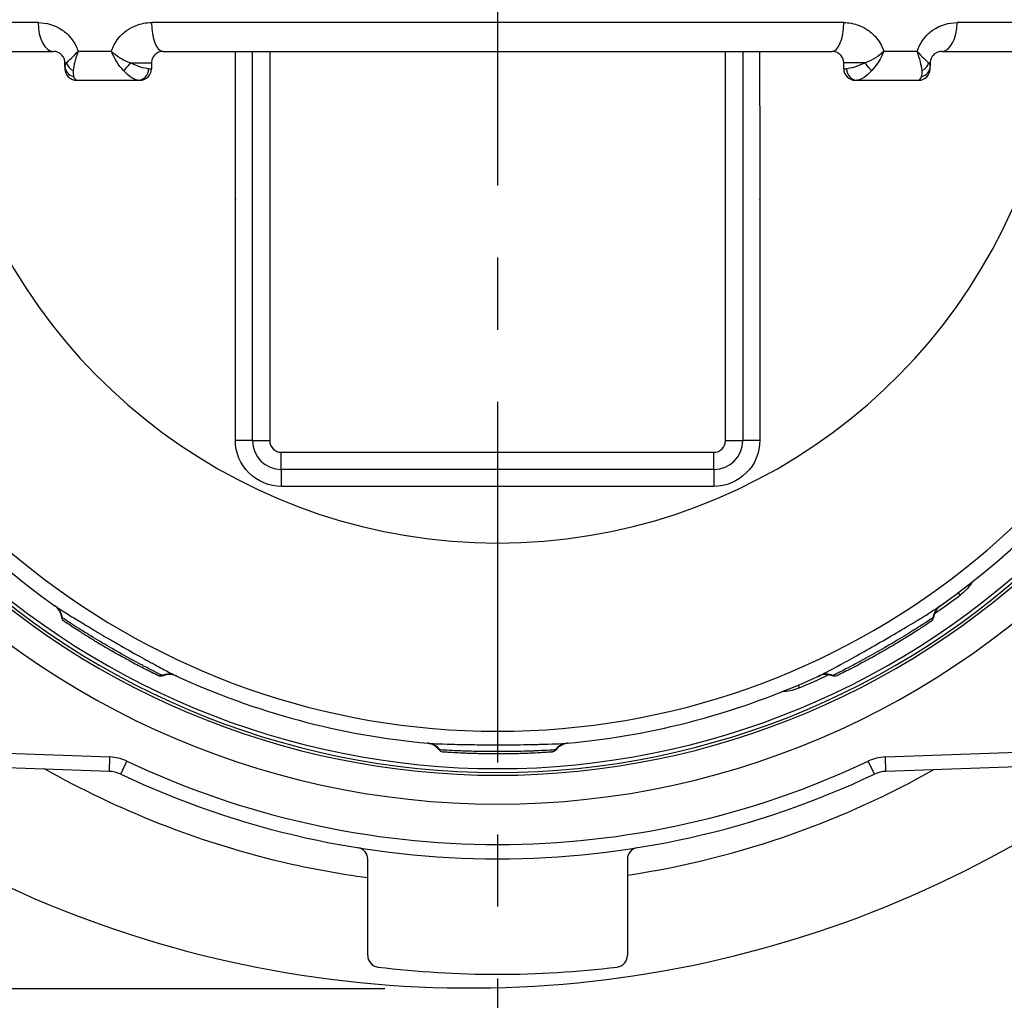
# Model space of a CAD drawing. Header units: millimetres. Extents: x 0 to 5940, y 0 to 4200.
# Tile 19 of 54: x 2214 to 2385, y 1228 to 1398. Entities that reach past the tile are written whole.
import ezdxf

# ---------------------------------------------------------------- set-up
doc = ezdxf.new("R2010")
doc.units = ezdxf.units.MM
doc.header["$LTSCALE"] = 50
doc.linetypes.add('MITTE', pattern=[2, 1.25, -0.25, 0.25, -0.25])
doc.linetypes.add('PHANTOM', pattern=[2.5, 1.25, -0.25, 0.25, -0.25, 0.25, -0.25])
doc.layers.get('DEFPOINTS').update_dxf_attribs({"linetype": 'CONTINUOUS'})
for name, color, linetype in [('01-LINIE-025', 1, 'CONTINUOUS'), ('02-LINIE-035', 2, 'CONTINUOUS'), ('05-ACHSE', 1, 'MITTE'), ('06-MASSE1', 1, 'CONTINUOUS')]:
    doc.layers.add(name, color=color, linetype=linetype)
doc.styles.add('ACA_NORM', font='ROMANS.SHX')
doc.dimstyles.new('1-10', dxfattribs={"dimscale": 10, "dimtxt": 2.5, "dimasz": 3.5, "dimexe": 1, "dimexo": 0, "dimgap": 1, "dimtad": 1, "dimdec": 0, "dimzin": 0, "dimtxsty": 'ACA_NORM', "dimcen": 0, "dimadec": 0, "dimazin": 0, "dimtfac": 2.4, "dimtdec": 0, "dimtmove": 0, "dimatfit": 3, "dimfxl": 1, "dimtolj": 1, "dimtzin": 0, "dimarcsym": 0})

# ---------------------------------------------------------------- blocks, each defined once
blk = doc.blocks.new('*D5')
at = {"layer": '06-MASSE1', "color": 0, "lineweight": -2}
for p, q in [((2296.83, 1608.44), (1806.33, 1608.44)), ((1816.33, 1573.44), (1816.33, 1265.44)), ((2277.3, 1230.44), (1806.33, 1230.44))]:
    blk.add_line(p, q, dxfattribs=at)
at = {"layer": '06-MASSE1', "color": 0}
for points in [[(1810.5, 1573.44), (1822.16, 1573.44), (1816.33, 1608.44)], [(1810.5, 1265.44), (1822.16, 1265.44), (1816.33, 1230.44)]]:
    blk.add_solid(points, dxfattribs=at)
at = {"layer": 'DEFPOINTS', "color": 0}
for p in [(2296.83, 1608.44), (1816.33, 1230.44), (2277.3, 1230.44)]:
    blk.add_point(p, dxfattribs=at)
at = {"layer": '06-MASSE1', "color": 0, "insert": (1793.83, 1419.44), "char_height": 25, "attachment_point": 5, "rotation": 90, "style": 'ACA_NORM'}
blk.add_mtext('\\A1;378', dxfattribs=at)

msp = doc.modelspace()

# ---------------------------------------------------------------- linework, layer by layer
at = {"layer": '01-LINIE-025', "linetype": 'PHANTOM'}
msp.add_circle((2357.84, 1405.44), 345, dxfattribs=at)
at = {"layer": '02-LINIE-035'}
for p, q in [((2217.18, 1397.94), (2195.45, 1397.94)), ((2356.83, 1397.94), (2236.83, 1397.94)), ((2398.21, 1397.94), (2376.49, 1397.94)), ((2198.83, 1392.94), (2219.83, 1392.94)), ((2229.89, 1392.94), (2224.11, 1392.94)), ((2238.83, 1392.94), (2354.83, 1392.94)), ((2254.33, 1325.44), (2254.33, 1392.94)), ((2257.33, 1392.94), (2257.33, 1325.44)), ((2336.33, 1325.44), (2336.33, 1392.94)), ((2339.33, 1392.94), (2339.33, 1325.44)), ((2369.55, 1392.94), (2363.77, 1392.94)), ((2373.83, 1392.94), (2394.83, 1392.94)), ((2221.83, 1390.32), (2221.83, 1390.94)), ((2222.1, 1390.94), (2221.83, 1390.94)), ((2221.83, 1390.32), (2221.83, 1389.94)), ((2233.17, 1390.94), (2236.83, 1390.94)), ((2236.33, 1389.94), (2236.83, 1389.94)), ((2236.83, 1390.94), (2236.83, 1389.94)), ((2356.83, 1389.94), (2356.83, 1390.94)), ((2360.49, 1390.94), (2356.83, 1390.94)), ((2356.83, 1389.94), (2357.34, 1389.94)), ((2371.56, 1390.94), (2371.83, 1390.94)), ((2371.83, 1390.94), (2371.83, 1390.32)), ((2371.83, 1389.94), (2371.83, 1390.32)), ((2223.83, 1387.94), (2234.53, 1387.94)), ((2234.53, 1387.94), (2234.83, 1387.94)), ((2358.83, 1387.94), (2359.14, 1387.94)), ((2359.14, 1387.94), (2369.83, 1387.94)), ((2257.33, 1325.44), (2254.33, 1325.44)), ((2339.33, 1325.44), (2336.33, 1325.44)), ((2259.33, 1323.44), (2334.33, 1323.44)), ((2259.33, 1320.44), (2259.33, 1323.44)), ((2334.33, 1320.44), (2334.33, 1323.44)), ((2334.33, 1320.44), (2259.33, 1320.44)), ((2377.03, 1298.69), (2376.72, 1299.1)), ((2221.88, 1294), (2221.88, 1294)), ((2355.87, 1284.81), (2355.86, 1284.81)), ((2349.18, 1282.61), (2348.98, 1283.09)), ((2183.86, 1272.22), (2229.62, 1270.62)), ((2364.05, 1270.62), (2409.81, 1272.22)), ((2229.53, 1268.12), (2229.62, 1270.62)), ((2287.64, 1271.45), (2287.64, 1271.45)), ((2364.14, 1268.12), (2364.05, 1270.62)), ((2229.53, 1268.12), (2183.77, 1269.72)), ((2231.5, 1267.64), (2232.57, 1269.9)), ((2362.17, 1267.64), (2361.1, 1269.9)), ((2409.9, 1269.72), (2364.14, 1268.12)), ((2274.33, 1236.17), (2274.33, 1252.89)), ((2319.33, 1252.89), (2319.33, 1236.17))]:
    msp.add_line(p, q, dxfattribs=at)
for centre, radius, start, end in [((2223.83, 1389.94), 2, 180, 270), ((2234.83, 1389.94), 2, 270, 0), ((2358.83, 1389.94), 2, 180, 270), ((2369.83, 1389.94), 2, 270, 0), ((2296.83, 1405.44), 133, 191.9224, 234.7955), ((2296.83, 1405.44), 133, 305.2045, 348.0776), ((2296.83, 1405.44), 97.73, 197.0054, 342.9946), ((2296.83, 1405.44), 130.37, 193.4591, 346.5409), ((2296.83, 1405.44), 59.34, 220.0042, 220.0294), ((2296.83, 1405.44), 59.34, 319.9706, 319.9959), ((2259.33, 1325.44), 5, 180, 270), ((2259.33, 1325.44), 2, 180, 270), ((2334.33, 1325.44), 2, 270, 0), ((2334.33, 1325.44), 5, 270, 0), ((2292.03, 1421.89), 191.33, 210.6064, 307.2771), ((2296.83, 1405.44), 143, 220.9811, 319.0189), ((2296.83, 1405.44), 138, 224.1915, 315.8085), ((2296.83, 1405.44), 137.5, 224.0768, 315.9232), ((2296.83, 1405.44), 136.85, 224.9689, 315.0311), ((2296.83, 1405.44), 133.52, 304.5562, 306.9155), ((2296.83, 1405.44), 133, 245.2045, 264.7955), ((2296.83, 1405.44), 133, 275.2045, 294.7955), ((2296.83, 1405.44), 133.52, 293.0845, 295.4437), ((2229.35, 1263.12), 7.5, 64.6317, 88), ((2364.31, 1263.12), 7.5, 92, 115.3683), ((2296.83, 1405.44), 150, 244.6317, 295.3683), ((2229.35, 1263.12), 5, 64.6317, 88), ((2296.83, 1405.44), 152.5, 244.6317, 295.3683), ((2364.31, 1263.12), 5, 92, 115.3683), ((2272.33, 1252.89), 2, 0, 80.8757), ((2321.33, 1252.89), 2, 99.1243, 180), ((2276.33, 1236.17), 2, 180, 263.0944), ((2317.33, 1236.17), 2, 276.9056, 0), ((2296.83, 1405.44), 172.5, 263.0944, 276.9056)]:
    msp.add_arc(centre, radius, start, end, dxfattribs=at)
for centre, major_axis, ratio, start_param, end_param in [((2219.83, 1397.94), (0, -5), 0.531034, 4.712389, 6.283185), ((2238.83, 1397.94), (0, -5), 0.4, 4.712389, 6.283185), ((2354.83, 1397.94), (0, -5), 0.4, 0, 1.570796), ((2373.83, 1397.94), (0, -5), 0.531034, 0, 1.570796), ((2223.83, 1390.32), (-2, 0), 0.898656, 0, 1.323775), ((2223.99, 1390.94), (1.83, -0.8), 0.76049, 3.664735, 4.642436), ((2232.64, 1390.94), (-1.22, -1.59), 0.21581, 0.75731, 1.735011), ((2234.53, 1389.94), (0, -2), 0.898485, 0, 1.570796), ((2359.14, 1389.94), (0, -2), 0.898485, 4.712389, 6.283185), ((2361.03, 1390.94), (1.22, -1.59), 0.21581, 4.548174, 5.525875), ((2369.83, 1390.32), (2, 0), 0.898656, 4.95941, 6.283185), ((2369.67, 1390.94), (-1.83, -0.8), 0.76049, 1.64075, 2.618451), ((2251.33, 1325.44), (3, 0), 0.022756, 0, 1.557855), ((2342.33, 1325.44), (-3, 0), 0.022756, 4.725331, 6.283185), ((2259.33, 1317.44), (0, 3), 0.010265, 4.736473, 6.283185), ((2334.33, 1317.44), (0, 3), 0.010265, 0, 1.546712), ((2296.83, 1212.42), (-3645.44, 0), 0.02883, 4.70211, 4.722668), ((2218.43, 1294.31), (1.73, 2.45), 0.986253, 5.463965, 6.283185), ((2375.24, 1294.31), (-1.73, 2.45), 0.986251, 0, 0.81922), ((2239.8, 1281.98), (1.26, 2.72), 0.986251, 0, 0.81922), ((2353.87, 1281.98), (-1.26, 2.72), 0.986253, 5.463965, 6.283185), ((2284.5, 1270), (0.27, 2.99), 0.986253, 5.463965, 6.283185), ((2309.17, 1270), (-0.27, 2.99), 0.986251, 0, 0.81922)]:
    msp.add_ellipse(centre, major_axis=major_axis, ratio=ratio, start_param=start_param, end_param=end_param, dxfattribs=at)
for points, knots in [([(2217.18, 1397.94), (2218.61, 1397.94), (2220.05, 1397.53), (2221.31, 1396.69), (2221.58, 1396.5), (2221.84, 1396.3), (2222.09, 1396.08), (2222.94, 1395.33), (2223.62, 1394.32), (2224.03, 1393.18), (2224.06, 1393.1), (2224.08, 1393.02), (2224.11, 1392.93)], [0, 0, 0, 0, 0.5, 0.5, 0.5, 0.607782, 0.607782, 0.607782, 0.97431, 0.97431, 0.97431, 1, 1, 1, 1]), ([(2229.89, 1392.94), (2229.98, 1393.21), (2230.08, 1393.48), (2230.2, 1393.74), (2230.59, 1394.61), (2231.15, 1395.37), (2231.83, 1396), (2232.08, 1396.23), (2232.35, 1396.44), (2232.62, 1396.63), (2233.1, 1396.96), (2233.62, 1397.23), (2234.16, 1397.44), (2235.02, 1397.77), (2235.91, 1397.94), (2236.83, 1397.94)], [0, 0, 0, 0, 0.089157, 0.089157, 0.089157, 0.389381, 0.389381, 0.389381, 0.5, 0.5, 0.5, 0.693605, 0.693605, 0.693605, 1, 1, 1, 1]), ([(2356.83, 1397.94), (2357.75, 1397.94), (2358.65, 1397.77), (2359.51, 1397.44), (2360.05, 1397.23), (2360.56, 1396.96), (2361.04, 1396.63), (2361.32, 1396.44), (2361.58, 1396.23), (2361.83, 1396), (2362.51, 1395.37), (2363.08, 1394.61), (2363.47, 1393.74), (2363.56, 1393.53), (2363.64, 1393.33), (2363.71, 1393.12), (2363.73, 1393.06), (2363.75, 1393), (2363.77, 1392.94)], [0, 0, 0, 0, 0.306395, 0.306395, 0.306395, 0.5, 0.5, 0.5, 0.610594, 0.610594, 0.610594, 0.910773, 0.910773, 0.910773, 0.979965, 0.979965, 0.979965, 1, 1, 1, 1]), ([(2369.56, 1392.93), (2369.95, 1394.19), (2370.67, 1395.27), (2371.58, 1396.08), (2371.83, 1396.3), (2372.09, 1396.5), (2372.36, 1396.69), (2373.62, 1397.53), (2375.05, 1397.94), (2376.49, 1397.94)], [0, 0, 0, 0, 0.392187, 0.392187, 0.392187, 0.5, 0.5, 0.5, 1, 1, 1, 1]), ([(2221.83, 1390.94), (2221.83, 1391.05), (2221.82, 1391.16), (2221.8, 1391.27), (2221.79, 1391.36), (2221.77, 1391.45), (2221.74, 1391.54), (2221.67, 1391.75), (2221.58, 1391.92), (2221.48, 1392.07), (2221.39, 1392.2), (2221.29, 1392.31), (2221.19, 1392.41), (2221.15, 1392.44), (2221.12, 1392.47), (2221.08, 1392.5), (2220.9, 1392.65), (2220.71, 1392.74), (2220.53, 1392.81), (2220.29, 1392.9), (2220.06, 1392.94), (2219.83, 1392.94)], [0, 0, 0, 0, 0.06181, 0.06181, 0.06181, 0.118241, 0.118241, 0.118241, 0.26387, 0.26387, 0.26387, 0.40093, 0.40093, 0.40093, 0.45041, 0.45041, 0.45041, 0.692235, 0.692235, 0.692235, 1, 1, 1, 1]), ([(2233.17, 1390.94), (2232.12, 1391.27), (2231.09, 1391.88), (2230.26, 1392.59), (2230.13, 1392.71), (2230.01, 1392.82), (2229.89, 1392.94)], [0, 0, 0, 0, 0.865199, 0.865199, 0.865199, 1, 1, 1, 1]), ([(2238.83, 1392.94), (2238.59, 1392.94), (2238.35, 1392.89), (2238.12, 1392.8), (2238.11, 1392.8), (2238.1, 1392.8), (2238.09, 1392.8), (2237.88, 1392.71), (2237.68, 1392.59), (2237.49, 1392.42), (2237.47, 1392.41), (2237.46, 1392.4), (2237.45, 1392.38), (2237.3, 1392.24), (2237.16, 1392.06), (2237.04, 1391.83), (2237.03, 1391.8), (2237.01, 1391.77), (2237, 1391.74), (2236.97, 1391.66), (2236.93, 1391.57), (2236.91, 1391.48), (2236.88, 1391.39), (2236.86, 1391.28), (2236.85, 1391.17), (2236.84, 1391.1), (2236.83, 1391.02), (2236.83, 1390.94)], [0, 0, 0, 0, 0.286378, 0.286378, 0.286378, 0.29564, 0.29564, 0.29564, 0.558868, 0.558868, 0.558868, 0.575182, 0.575182, 0.575182, 0.785601, 0.785601, 0.785601, 0.812499, 0.812499, 0.812499, 0.878989, 0.878989, 0.878989, 0.949513, 0.949513, 0.949513, 1, 1, 1, 1]), ([(2251.37, 1325.51), (2251.38, 1338.83), (2251.38, 1352.16), (2251.39, 1365.48), (2251.4, 1374.64), (2251.4, 1383.79), (2251.41, 1392.94)], [0, 0, 0, 0, 0.2500941, 0.2500941, 0.2500941, 0.42184, 0.42184, 0.42184, 0.42184]), ([(2342.26, 1392.94), (2342.26, 1383.79), (2342.27, 1374.64), (2342.27, 1365.49), (2342.28, 1352.16), (2342.29, 1338.83), (2342.29, 1325.51)], [0.578214, 0.578214, 0.578214, 0.578214, 0.7499061, 0.7499061, 0.7499061, 1, 1, 1, 1]), ([(2356.83, 1390.94), (2356.83, 1391.02), (2356.83, 1391.1), (2356.82, 1391.17), (2356.81, 1391.28), (2356.78, 1391.39), (2356.76, 1391.48), (2356.73, 1391.57), (2356.7, 1391.66), (2356.67, 1391.74), (2356.65, 1391.77), (2356.64, 1391.8), (2356.62, 1391.83), (2356.51, 1392.06), (2356.36, 1392.24), (2356.21, 1392.38), (2356.2, 1392.4), (2356.19, 1392.41), (2356.18, 1392.42), (2355.99, 1392.59), (2355.78, 1392.71), (2355.57, 1392.8), (2355.56, 1392.8), (2355.56, 1392.8), (2355.55, 1392.8), (2355.32, 1392.89), (2355.08, 1392.94), (2354.83, 1392.94)], [0, 0, 0, 0, 0.050487, 0.050487, 0.050487, 0.121011, 0.121011, 0.121011, 0.187501, 0.187501, 0.187501, 0.214399, 0.214399, 0.214399, 0.424818, 0.424818, 0.424818, 0.441132, 0.441132, 0.441132, 0.70436, 0.70436, 0.70436, 0.713622, 0.713622, 0.713622, 1, 1, 1, 1]), ([(2363.77, 1392.94), (2362.95, 1392.12), (2361.85, 1391.41), (2360.71, 1391.01), (2360.64, 1390.99), (2360.56, 1390.96), (2360.49, 1390.94)], [0, 0, 0, 0, 0.939344, 0.939344, 0.939344, 1, 1, 1, 1]), ([(2373.83, 1392.94), (2373.6, 1392.94), (2373.37, 1392.9), (2373.14, 1392.81), (2372.95, 1392.74), (2372.77, 1392.65), (2372.59, 1392.5), (2372.55, 1392.47), (2372.51, 1392.44), (2372.48, 1392.41), (2372.37, 1392.31), (2372.28, 1392.2), (2372.18, 1392.07), (2372.09, 1391.92), (2371.99, 1391.75), (2371.93, 1391.54), (2371.9, 1391.45), (2371.88, 1391.36), (2371.86, 1391.27), (2371.84, 1391.16), (2371.83, 1391.05), (2371.83, 1390.94)], [0, 0, 0, 0, 0.307765, 0.307765, 0.307765, 0.54959, 0.54959, 0.54959, 0.59907, 0.59907, 0.59907, 0.73613, 0.73613, 0.73613, 0.881759, 0.881759, 0.881759, 0.93819, 0.93819, 0.93819, 1, 1, 1, 1]), ([(2234.53, 1387.94), (2234.2, 1387.94), (2233.77, 1388.12), (2233.32, 1388.43), (2232.89, 1388.72), (2232.44, 1389.13), (2231.99, 1389.6)], [0, 0, 0, 0, 0.518172, 0.518172, 0.518172, 1, 1, 1, 1]), ([(2236.33, 1389.94), (2235.99, 1389.94), (2235.5, 1390.05), (2234.93, 1390.23), (2234.4, 1390.41), (2233.8, 1390.65), (2233.17, 1390.94)], [0, 0, 0, 0, 0.517886, 0.517886, 0.517886, 1, 1, 1, 1]), ([(2360.49, 1390.94), (2359.87, 1390.65), (2359.27, 1390.41), (2358.73, 1390.23), (2358.17, 1390.05), (2357.67, 1389.94), (2357.34, 1389.94)], [0, 0, 0, 0, 0.482114, 0.482114, 0.482114, 1, 1, 1, 1]), ([(2361.68, 1389.6), (2361.23, 1389.13), (2360.77, 1388.72), (2360.35, 1388.43), (2359.89, 1388.12), (2359.47, 1387.94), (2359.14, 1387.94)], [0, 0, 0, 0, 0.481828, 0.481828, 0.481828, 1, 1, 1, 1]), ([(2259.36, 1317.51), (2257.25, 1317.51), (2255.18, 1318.38), (2253.71, 1319.85), (2252.24, 1321.33), (2251.37, 1323.39), (2251.37, 1325.51)], [0, 0, 0, 0, 0.499928, 0.499928, 0.499928, 1, 1, 1, 1]), ([(2342.29, 1325.51), (2342.29, 1323.39), (2341.43, 1321.32), (2339.95, 1319.85), (2338.48, 1318.38), (2336.41, 1317.51), (2334.3, 1317.51)], [0, 0, 0, 0, 0.5, 0.5, 0.5, 1, 1, 1, 1]), ([(2379.12, 1300.95), (2379.06, 1300.85), (2378.99, 1300.76), (2378.93, 1300.66), (2378.45, 1299.97), (2377.81, 1299.27), (2377.03, 1298.69)], [0.4320986, 0.4320986, 0.4320986, 0.4320986, 0.5, 0.5, 0.5, 1, 1, 1, 1]), ([(2221.27, 1294.81), (2221.22, 1295.14), (2221.13, 1295.45), (2220.84, 1296.03), (2220.64, 1296.3), (2220.35, 1296.59), (2220.29, 1296.64), (2220.2, 1296.73), (2220.16, 1296.76), (2220.11, 1296.79), (2220.1, 1296.8), (2220.08, 1296.82), (2220.07, 1296.82), (2220.06, 1296.83), (2220.06, 1296.83), (2220.05, 1296.84), (2220.05, 1296.84), (2220.04, 1296.85), (2220.04, 1296.85), (2220.04, 1296.85), (2220.04, 1296.85), (2220.04, 1296.85)], [0, 0, 0, 0, 0.0971792, 0.0971792, 0.1946752, 0.1946752, 0.2186924, 0.2186924, 0.2325971, 0.2325971, 0.2381757, 0.2381757, 0.2406563, 0.2406563, 0.2455713, 0.2455713, 0.250386, 0.250386, 0.2607233, 0.2607233, 0.2717999, 0.2717999, 0.2717999, 0.2717999]), ([(2220.16, 1296.76), (2220.3, 1296.66), (2220.55, 1296.5), (2220.9, 1296.27), (2221.3, 1296.01), (2221.84, 1295.68), (2222.49, 1295.27), (2222.84, 1295.05), (2223.23, 1294.81), (2223.65, 1294.56), (2224.38, 1294.11), (2225.19, 1293.62), (2226.06, 1293.1), (2227.02, 1292.52), (2228.05, 1291.91), (2229.11, 1291.29), (2229.56, 1291.03), (2230.01, 1290.77), (2230.47, 1290.51), (2231.78, 1289.75), (2233.09, 1289.01), (2234.31, 1288.32), (2235.43, 1287.69), (2236.48, 1287.12), (2237.39, 1286.62), (2238.36, 1286.1), (2239.17, 1285.66), (2239.79, 1285.34), (2240.29, 1285.08), (2240.67, 1284.89), (2240.91, 1284.77), (2240.96, 1284.74), (2241.01, 1284.72), (2241.05, 1284.7)], [0, 0, 0, 0, 0.0902582, 0.0902582, 0.0902582, 0.1936914, 0.1936914, 0.1936914, 0.25, 0.25, 0.25, 0.3473076, 0.3473076, 0.3473076, 0.4547331, 0.4547331, 0.4547331, 0.5, 0.5, 0.5, 0.6303366, 0.6303366, 0.6303366, 0.75, 0.75, 0.75, 0.8762367, 0.8762367, 0.8762367, 0.975991, 0.975991, 0.975991, 1, 1, 1, 1]), ([(2352.61, 1284.7), (2353.04, 1284.9), (2354.34, 1285.57), (2356.27, 1286.62), (2356.27, 1286.62), (2356.27, 1286.62), (2356.28, 1286.62), (2358.2, 1287.67), (2360.67, 1289.05), (2363.18, 1290.5), (2364.44, 1291.23), (2365.69, 1291.96), (2366.85, 1292.65), (2368, 1293.33), (2369.08, 1293.99), (2370.01, 1294.55), (2370.94, 1295.12), (2371.72, 1295.61), (2372.31, 1295.99), (2372.9, 1296.36), (2373.31, 1296.63), (2373.51, 1296.76)], [0, 0, 0, 0, 0.25, 0.25, 0.25, 0.250548, 0.250548, 0.250548, 0.5, 0.5, 0.5, 0.624936, 0.624936, 0.624936, 0.749856, 0.749856, 0.749856, 0.875355, 0.875355, 0.875355, 1, 1, 1, 1]), ([(2373.63, 1296.85), (2373.63, 1296.85), (2373.63, 1296.85), (2373.62, 1296.85), (2373.62, 1296.84), (2373.61, 1296.84), (2373.61, 1296.84), (2373.6, 1296.83), (2373.6, 1296.83), (2373.59, 1296.82), (2373.59, 1296.82), (2373.58, 1296.81), (2373.57, 1296.8), (2373.53, 1296.78), (2373.51, 1296.76), (2373.46, 1296.72), (2373.43, 1296.69), (2373.3, 1296.58), (2373.22, 1296.5), (2372.93, 1296.18), (2372.76, 1295.91), (2372.52, 1295.37), (2372.44, 1295.1), (2372.4, 1294.81)], [0.0045726, 0.0045726, 0.0045726, 0.0045726, 0.0208508, 0.0208508, 0.0286773, 0.0286773, 0.0334107, 0.0334107, 0.0355039, 0.0355039, 0.0376017, 0.0376017, 0.0418465, 0.0418465, 0.050259, 0.050259, 0.0624645, 0.0624645, 0.0991166, 0.0991166, 0.1915907, 0.1915907, 0.2766279, 0.2766279, 0.2766279, 0.2766279]), ([(2221.7, 1294.12), (2221.7, 1294.12), (2221.7, 1294.12), (2221.7, 1294.12), (2221.69, 1294.12), (2221.69, 1294.12), (2221.69, 1294.13), (2221.69, 1294.13), (2221.69, 1294.13), (2221.69, 1294.13), (2221.68, 1294.13), (2221.68, 1294.13), (2221.68, 1294.13), (2221.66, 1294.14), (2221.65, 1294.15), (2221.55, 1294.23), (2221.47, 1294.32), (2221.34, 1294.52), (2221.3, 1294.64), (2221.27, 1294.77), (2221.27, 1294.79), (2221.27, 1294.82)], [0, 0, 0, 0, 0.0116172, 0.0116172, 0.0159748, 0.0159748, 0.0181414, 0.0181414, 0.019231, 0.019231, 0.0197745, 0.0197745, 0.0208783, 0.0208783, 0.025304, 0.025304, 0.0604402, 0.0604402, 0.0955459, 0.0955459, 0.1021087, 0.1021087, 0.1021087, 0.1021087]), ([(2238.69, 1284.74), (2238.49, 1284.84), (2238.05, 1285.06), (2237.4, 1285.39), (2236.91, 1285.64), (2236.31, 1285.94), (2235.63, 1286.3), (2235.42, 1286.41), (2235.2, 1286.53), (2234.98, 1286.65), (2234.02, 1287.16), (2232.93, 1287.75), (2231.8, 1288.39), (2231.17, 1288.74), (2230.52, 1289.11), (2229.88, 1289.48), (2229.36, 1289.78), (2228.85, 1290.07), (2228.35, 1290.37), (2227.23, 1291.03), (2226.14, 1291.69), (2225.19, 1292.28), (2224.87, 1292.49), (2224.55, 1292.68), (2224.26, 1292.87), (2223.7, 1293.22), (2223.2, 1293.54), (2222.79, 1293.81), (2222.15, 1294.22), (2221.71, 1294.52), (2221.46, 1294.68), (2221.43, 1294.7), (2221.4, 1294.72), (2221.38, 1294.74)], [0, 0, 0, 0, 0.142587, 0.142587, 0.142587, 0.25, 0.25, 0.25, 0.282557, 0.282557, 0.282557, 0.422443, 0.422443, 0.422443, 0.5, 0.5, 0.5, 0.562018, 0.562018, 0.562018, 0.701955, 0.701955, 0.701955, 0.75, 0.75, 0.75, 0.841232, 0.841232, 0.841232, 0.98061, 0.98061, 0.98061, 1, 1, 1, 1]), ([(2372.29, 1294.74), (2372.1, 1294.61), (2371.7, 1294.34), (2371.08, 1293.94), (2370.62, 1293.64), (2370.06, 1293.28), (2369.4, 1292.87), (2369.2, 1292.74), (2369, 1292.61), (2368.78, 1292.48), (2367.86, 1291.9), (2366.8, 1291.25), (2365.68, 1290.59), (2365.06, 1290.22), (2364.42, 1289.84), (2363.78, 1289.47), (2363.26, 1289.18), (2362.75, 1288.88), (2362.24, 1288.6), (2361.11, 1287.95), (2359.99, 1287.35), (2359.01, 1286.82), (2358.67, 1286.64), (2358.34, 1286.46), (2358.03, 1286.3), (2357.45, 1285.99), (2356.92, 1285.72), (2356.48, 1285.5), (2355.81, 1285.15), (2355.33, 1284.92), (2355.07, 1284.79), (2355.03, 1284.77), (2355, 1284.75), (2354.97, 1284.74)], [0, 0, 0, 0, 0.142587, 0.142587, 0.142587, 0.25, 0.25, 0.25, 0.282557, 0.282557, 0.282557, 0.422443, 0.422443, 0.422443, 0.5, 0.5, 0.5, 0.562018, 0.562018, 0.562018, 0.701955, 0.701955, 0.701955, 0.75, 0.75, 0.75, 0.841232, 0.841232, 0.841232, 0.98061, 0.98061, 0.98061, 1, 1, 1, 1]), ([(2372.4, 1294.81), (2372.38, 1294.71), (2372.35, 1294.6), (2372.25, 1294.41), (2372.19, 1294.32), (2372.1, 1294.23), (2372.08, 1294.21), (2372.06, 1294.19), (2372.04, 1294.18), (2372.02, 1294.16), (2372.02, 1294.16), (2372.01, 1294.15), (2372, 1294.14), (2371.99, 1294.14), (2371.99, 1294.14), (2371.98, 1294.13), (2371.97, 1294.12), (2371.96, 1294.12), (2371.96, 1294.11), (2371.93, 1294.1), (2371.9, 1294.08), (2371.85, 1294.04), (2371.85, 1294.04), (2371.84, 1294.03)], [0.000072, 0.000072, 0.000072, 0.000072, 0.0324806, 0.0324806, 0.065024, 0.065024, 0.0716007, 0.0716007, 0.0767642, 0.0767642, 0.0815161, 0.0815161, 0.0857119, 0.0857119, 0.0931076, 0.0931076, 0.1111465, 0.1111465, 0.1381779, 0.1381779, 0.2249341, 0.2249341, 0.2412456, 0.2412456, 0.2412456, 0.2412456]), ([(2372.4, 1294.81), (2372.4, 1294.81), (2372.39, 1294.81), (2372.38, 1294.8), (2372.36, 1294.79), (2372.33, 1294.77), (2372.29, 1294.74)], [0.95360579, 0.95360579, 0.95360579, 0.95360579, 0.97284902, 0.97284902, 0.97284902, 1, 1, 1, 1]), ([(2370.74, 1293.3), (2370.28, 1293), (2369.69, 1292.62), (2368.36, 1291.76), (2367.58, 1291.28), (2365.95, 1290.28), (2365.06, 1289.75), (2363.29, 1288.73), (2362.39, 1288.22), (2361.31, 1287.63), (2361.08, 1287.5), (2360.86, 1287.38)], [0, 0, 0, 0, 0.304718, 0.304718, 0.609585, 0.609585, 0.916768, 0.916768, 1.222801, 1.222801, 1.304393, 1.304393, 1.304393, 1.304393]), ([(2371.19, 1293.6), (2371.06, 1293.51), (2370.91, 1293.42), (2370.69, 1293.27), (2370.62, 1293.22), (2370.54, 1293.17)], [0.2161119, 0.2161119, 0.2161119, 0.2161119, 0.3222289, 0.3222289, 0.3680963, 0.3680963, 0.3680963, 0.3680963]), ([(2236.67, 1285.37), (2236.18, 1285.61), (2235.56, 1285.93), (2234.15, 1286.66), (2233.35, 1287.09), (2231.66, 1288), (2230.76, 1288.51), (2228.99, 1289.53), (2228.1, 1290.06), (2227.04, 1290.69), (2226.82, 1290.83), (2226.61, 1290.96)], [0, 0, 0, 0, 0.304718, 0.304718, 0.609585, 0.609585, 0.916768, 0.916768, 1.222801, 1.222801, 1.304393, 1.304393, 1.304393, 1.304393]), ([(2237.16, 1285.12), (2237.02, 1285.19), (2236.86, 1285.27), (2236.62, 1285.39), (2236.54, 1285.43), (2236.46, 1285.47)], [0.2161119, 0.2161119, 0.2161119, 0.2161119, 0.3222289, 0.3222289, 0.3680964, 0.3680964, 0.3680964, 0.3680964]), ([(2238.81, 1284.68), (2238.71, 1284.64), (2238.6, 1284.62), (2238.39, 1284.6), (2238.28, 1284.62), (2238.15, 1284.65), (2238.13, 1284.66), (2238.1, 1284.67), (2238.08, 1284.67), (2238.06, 1284.68), (2238.05, 1284.69), (2238.04, 1284.69), (2238.03, 1284.69), (2238.02, 1284.7), (2238.02, 1284.7), (2238.01, 1284.7), (2238, 1284.71), (2237.99, 1284.71), (2237.99, 1284.71), (2237.96, 1284.73), (2237.93, 1284.74), (2237.87, 1284.77), (2237.87, 1284.77), (2237.86, 1284.78)], [0.000072, 0.000072, 0.000072, 0.000072, 0.0324806, 0.0324806, 0.065024, 0.065024, 0.0716007, 0.0716007, 0.0767642, 0.0767642, 0.0815161, 0.0815161, 0.0857119, 0.0857119, 0.0931076, 0.0931076, 0.1111465, 0.1111465, 0.1381779, 0.1381779, 0.2249341, 0.2249341, 0.2412456, 0.2412456, 0.2412456, 0.2412456]), ([(2238.81, 1284.68), (2238.81, 1284.68), (2238.81, 1284.69), (2238.79, 1284.69), (2238.77, 1284.7), (2238.74, 1284.72), (2238.69, 1284.74)], [0.95360579, 0.95360579, 0.95360579, 0.95360579, 0.97284902, 0.97284902, 0.97284902, 1, 1, 1, 1]), ([(2241.19, 1284.64), (2241.19, 1284.64), (2241.19, 1284.64), (2241.18, 1284.64), (2241.18, 1284.64), (2241.17, 1284.64), (2241.17, 1284.65), (2241.16, 1284.65), (2241.16, 1284.65), (2241.15, 1284.65), (2241.15, 1284.66), (2241.13, 1284.66), (2241.12, 1284.67), (2241.08, 1284.68), (2241.06, 1284.69), (2240.99, 1284.72), (2240.95, 1284.73), (2240.8, 1284.79), (2240.68, 1284.82), (2240.26, 1284.91), (2239.94, 1284.92), (2239.36, 1284.86), (2239.08, 1284.79), (2238.81, 1284.68)], [0.0045726, 0.0045726, 0.0045726, 0.0045726, 0.0208508, 0.0208508, 0.0286773, 0.0286773, 0.0334107, 0.0334107, 0.0355039, 0.0355039, 0.0376017, 0.0376017, 0.0418465, 0.0418465, 0.050259, 0.050259, 0.0624645, 0.0624645, 0.0991166, 0.0991166, 0.1915907, 0.1915907, 0.2766279, 0.2766279, 0.2766279, 0.2766279]), ([(2354.85, 1284.68), (2354.55, 1284.81), (2354.23, 1284.88), (2353.58, 1284.92), (2353.25, 1284.89), (2352.86, 1284.78), (2352.78, 1284.76), (2352.66, 1284.71), (2352.62, 1284.7), (2352.56, 1284.67), (2352.54, 1284.67), (2352.52, 1284.66), (2352.52, 1284.66), (2352.5, 1284.65), (2352.5, 1284.65), (2352.49, 1284.64), (2352.49, 1284.64), (2352.48, 1284.64), (2352.48, 1284.64), (2352.47, 1284.64), (2352.47, 1284.64), (2352.47, 1284.64)], [0, 0, 0, 0, 0.0971792, 0.0971792, 0.1946752, 0.1946752, 0.2186924, 0.2186924, 0.2325971, 0.2325971, 0.2381757, 0.2381757, 0.2406563, 0.2406563, 0.2455713, 0.2455713, 0.250386, 0.250386, 0.2607233, 0.2607233, 0.2717999, 0.2717999, 0.2717999, 0.2717999]), ([(2355.67, 1284.71), (2355.67, 1284.71), (2355.67, 1284.71), (2355.66, 1284.71), (2355.66, 1284.71), (2355.66, 1284.71), (2355.66, 1284.71), (2355.66, 1284.71), (2355.66, 1284.71), (2355.65, 1284.7), (2355.65, 1284.7), (2355.65, 1284.7), (2355.65, 1284.7), (2355.63, 1284.69), (2355.62, 1284.69), (2355.49, 1284.64), (2355.38, 1284.61), (2355.14, 1284.61), (2355.02, 1284.62), (2354.89, 1284.67), (2354.87, 1284.67), (2354.85, 1284.68)], [0, 0, 0, 0, 0.0116172, 0.0116172, 0.0159748, 0.0159748, 0.0181414, 0.0181414, 0.019231, 0.019231, 0.0197745, 0.0197745, 0.0208783, 0.0208783, 0.025304, 0.025304, 0.0604402, 0.0604402, 0.095546, 0.095546, 0.1021087, 0.1021087, 0.1021087, 0.1021087]), ([(2349.18, 1282.61), (2348.29, 1282.23), (2347.37, 1282.02), (2346.52, 1281.95), (2346.41, 1281.94), (2346.29, 1281.94), (2346.18, 1281.93)], [0, 0, 0, 0, 0.5, 0.5, 0.5, 0.5673694, 0.5673694, 0.5673694, 0.5673694]), ([(2286.7, 1271.85), (2286.5, 1272.11), (2286.26, 1272.33), (2285.72, 1272.69), (2285.42, 1272.83), (2285.02, 1272.93), (2284.95, 1272.95), (2284.82, 1272.97), (2284.77, 1272.98), (2284.71, 1272.99), (2284.69, 1272.99), (2284.67, 1272.99), (2284.67, 1272.99), (2284.65, 1273), (2284.64, 1273), (2284.63, 1273), (2284.63, 1273), (2284.62, 1273), (2284.62, 1273), (2284.62, 1273), (2284.62, 1273), (2284.62, 1273)], [0, 0, 0, 0, 0.0971792, 0.0971792, 0.1946752, 0.1946752, 0.2186924, 0.2186924, 0.2325971, 0.2325971, 0.2381757, 0.2381757, 0.2406563, 0.2406563, 0.2455713, 0.2455713, 0.250386, 0.250386, 0.2607233, 0.2607233, 0.2717999, 0.2717999, 0.2717999, 0.2717999]), ([(2284.77, 1272.99), (2285.24, 1272.94), (2286.7, 1272.88), (2288.89, 1272.82), (2290.05, 1272.79), (2291.38, 1272.76), (2292.81, 1272.75), (2294.09, 1272.73), (2295.45, 1272.72), (2296.83, 1272.72), (2298.61, 1272.72), (2300.38, 1272.74), (2301.98, 1272.76), (2302.99, 1272.78), (2303.93, 1272.8), (2304.77, 1272.82), (2306.93, 1272.88), (2308.42, 1272.94), (2308.9, 1272.99)], [0, 0, 0, 0, 0.25, 0.25, 0.25, 0.3818068, 0.3818068, 0.3818068, 0.5, 0.5, 0.5, 0.6535412, 0.6535412, 0.6535412, 0.75, 0.75, 0.75, 1, 1, 1, 1]), ([(2287.42, 1271.47), (2287.42, 1271.47), (2287.42, 1271.47), (2287.42, 1271.47), (2287.42, 1271.47), (2287.42, 1271.47), (2287.41, 1271.47), (2287.41, 1271.47), (2287.41, 1271.47), (2287.41, 1271.47), (2287.41, 1271.47), (2287.4, 1271.47), (2287.4, 1271.47), (2287.38, 1271.47), (2287.37, 1271.47), (2287.24, 1271.49), (2287.12, 1271.53), (2286.91, 1271.64), (2286.82, 1271.71), (2286.73, 1271.82), (2286.71, 1271.83), (2286.7, 1271.85)], [0, 0, 0, 0, 0.0116172, 0.0116172, 0.0159748, 0.0159748, 0.0181414, 0.0181414, 0.019231, 0.019231, 0.0197745, 0.0197745, 0.0208783, 0.0208783, 0.025304, 0.025304, 0.0604402, 0.0604402, 0.0955459, 0.0955459, 0.1021087, 0.1021087, 0.1021087, 0.1021087]), ([(2306.83, 1271.84), (2306.61, 1271.83), (2306.12, 1271.8), (2305.39, 1271.76), (2304.84, 1271.73), (2304.17, 1271.69), (2303.39, 1271.66), (2303.16, 1271.65), (2302.92, 1271.64), (2302.66, 1271.64), (2301.58, 1271.6), (2300.34, 1271.57), (2299.04, 1271.55), (2298.31, 1271.54), (2297.57, 1271.54), (2296.83, 1271.54), (2296.23, 1271.54), (2295.64, 1271.54), (2295.06, 1271.54), (2293.75, 1271.56), (2292.49, 1271.59), (2291.37, 1271.62), (2290.98, 1271.64), (2290.61, 1271.65), (2290.27, 1271.66), (2289.6, 1271.69), (2289.02, 1271.72), (2288.52, 1271.74), (2287.77, 1271.78), (2287.23, 1271.81), (2286.94, 1271.83), (2286.9, 1271.84), (2286.86, 1271.84), (2286.83, 1271.84)], [0, 0, 0, 0, 0.142587, 0.142587, 0.142587, 0.25, 0.25, 0.25, 0.282557, 0.282557, 0.282557, 0.422443, 0.422443, 0.422443, 0.5, 0.5, 0.5, 0.562018, 0.562018, 0.562018, 0.701955, 0.701955, 0.701955, 0.75, 0.75, 0.75, 0.841232, 0.841232, 0.841232, 0.98061, 0.98061, 0.98061, 1, 1, 1, 1]), ([(2306.96, 1271.85), (2306.9, 1271.77), (2306.81, 1271.69), (2306.63, 1271.57), (2306.53, 1271.53), (2306.41, 1271.49), (2306.39, 1271.49), (2306.35, 1271.48), (2306.34, 1271.48), (2306.31, 1271.47), (2306.3, 1271.47), (2306.29, 1271.47), (2306.28, 1271.47), (2306.27, 1271.47), (2306.27, 1271.47), (2306.26, 1271.47), (2306.25, 1271.47), (2306.24, 1271.47), (2306.23, 1271.47), (2306.2, 1271.46), (2306.16, 1271.46), (2306.11, 1271.46), (2306.1, 1271.46), (2306.09, 1271.46)], [0.000072, 0.000072, 0.000072, 0.000072, 0.0324806, 0.0324806, 0.065024, 0.065024, 0.0716007, 0.0716007, 0.0767642, 0.0767642, 0.0815161, 0.0815161, 0.0857119, 0.0857119, 0.0931076, 0.0931076, 0.1111465, 0.1111465, 0.1381779, 0.1381779, 0.2249341, 0.2249341, 0.2412456, 0.2412456, 0.2412456, 0.2412456]), ([(2306.96, 1271.85), (2306.96, 1271.85), (2306.96, 1271.85), (2306.94, 1271.85), (2306.92, 1271.85), (2306.88, 1271.85), (2306.83, 1271.84)], [0.95360579, 0.95360579, 0.95360579, 0.95360579, 0.97284902, 0.97284902, 0.97284902, 1, 1, 1, 1]), ([(2309.05, 1273), (2309.05, 1273), (2309.05, 1273), (2309.04, 1273), (2309.04, 1273), (2309.03, 1273), (2309.02, 1273), (2309.01, 1273), (2309.01, 1273), (2309, 1272.99), (2309, 1272.99), (2308.98, 1272.99), (2308.97, 1272.99), (2308.93, 1272.99), (2308.9, 1272.98), (2308.83, 1272.97), (2308.79, 1272.96), (2308.63, 1272.93), (2308.51, 1272.9), (2308.1, 1272.77), (2307.82, 1272.62), (2307.34, 1272.28), (2307.14, 1272.08), (2306.96, 1271.85)], [0.0045726, 0.0045726, 0.0045726, 0.0045726, 0.0208508, 0.0208508, 0.0286773, 0.0286773, 0.0334107, 0.0334107, 0.0355039, 0.0355039, 0.0376017, 0.0376017, 0.0418465, 0.0418465, 0.050259, 0.050259, 0.0624645, 0.0624645, 0.0991166, 0.0991166, 0.1915907, 0.1915907, 0.2766279, 0.2766279, 0.2766279, 0.2766279]), ([(2304.77, 1271.37), (2304.22, 1271.34), (2303.52, 1271.3), (2301.94, 1271.23), (2301.03, 1271.2), (2299.11, 1271.15), (2298.08, 1271.14), (2296.03, 1271.14), (2295, 1271.15), (2293.76, 1271.17), (2293.51, 1271.18), (2293.26, 1271.19)], [0, 0, 0, 0, 0.304718, 0.304718, 0.609585, 0.609585, 0.916768, 0.916768, 1.222801, 1.222801, 1.304393, 1.304393, 1.304393, 1.304393]), ([(2305.31, 1271.4), (2305.15, 1271.39), (2304.98, 1271.38), (2304.71, 1271.37), (2304.62, 1271.36), (2304.53, 1271.36)], [0.2161119, 0.2161119, 0.2161119, 0.2161119, 0.3222289, 0.3222289, 0.3680964, 0.3680964, 0.3680964, 0.3680964]), ([(2218.25, 1268.6), (2231.07, 1261.36), (2244.9, 1255.88), (2259.27, 1252.48), (2264.24, 1251.3), (2269.27, 1250.38), (2274.34, 1249.7)], [-26.482252, -26.482252, -26.482252, -26.482252, -21.951495, -21.951495, -21.951495, -20.381449, -20.381449, -20.381449, -20.381449]), ([(2319.42, 1250.13), (2329.22, 1251.62), (2338.84, 1254.03), (2348.13, 1257.33), (2356.52, 1260.31), (2364.67, 1264.03), (2372.45, 1268.42)], [-15.73356, -15.73356, -15.73356, -15.73356, -12.672086, -12.672086, -12.672086, -9.904971, -9.904971, -9.904971, -9.904971])]:
    msp.add_open_spline(points, degree=3, knots=knots, dxfattribs=at)
for points in [[(2222.1, 1390.94), (2222.51, 1391.32), (2223.27, 1392.07), (2224.11, 1392.93)], [(2224.12, 1392.93), (2223.65, 1391.71), (2223.34, 1390.52), (2223.26, 1389.6)], [(2231.99, 1389.6), (2231.13, 1390.52), (2230.38, 1391.72), (2229.89, 1392.94)], [(2363.77, 1392.94), (2363.29, 1391.72), (2362.54, 1390.52), (2361.68, 1389.6)], [(2369.55, 1392.93), (2370.4, 1392.07), (2371.15, 1391.32), (2371.56, 1390.94)], [(2370.41, 1389.6), (2370.32, 1390.52), (2370.02, 1391.71), (2369.55, 1392.93)], [(2221.83, 1390.32), (2221.83, 1390.49), (2221.93, 1390.7), (2222.1, 1390.94)], [(2223.26, 1389.6), (2223.22, 1389.2), (2223.25, 1388.86), (2223.34, 1388.58)], [(2370.32, 1388.58), (2370.42, 1388.86), (2370.44, 1389.2), (2370.41, 1389.6)], [(2371.56, 1390.94), (2371.74, 1390.7), (2371.83, 1390.49), (2371.83, 1390.32)], [(2223.34, 1388.58), (2223.49, 1388.15), (2223.66, 1387.94), (2223.83, 1387.94)], [(2369.83, 1387.94), (2370.01, 1387.94), (2370.17, 1388.15), (2370.32, 1388.58)], [(2221.38, 1294.74), (2221.3, 1294.79), (2221.27, 1294.81), (2221.27, 1294.81)], [(2221.27, 1294.81), (2221.27, 1294.81), (2221.27, 1294.81), (2221.27, 1294.81)], [(2221.88, 1294), (2221.77, 1294.07), (2221.71, 1294.11), (2221.7, 1294.12)], [(2222.25, 1293.75), (2222.05, 1293.89), (2221.9, 1293.98), (2221.81, 1294.05)], [(2222.35, 1293.68), (2222.15, 1293.82), (2221.99, 1293.92), (2221.88, 1294)], [(2371.84, 1294.03), (2371.66, 1293.91), (2371.29, 1293.66), (2370.74, 1293.3)], [(2372.4, 1294.81), (2372.4, 1294.81), (2372.4, 1294.81), (2372.4, 1294.81)], [(2224.47, 1292.3), (2223.56, 1292.88), (2222.84, 1293.36), (2222.36, 1293.68)], [(2225.35, 1291.74), (2225.04, 1291.94), (2224.75, 1292.12), (2224.47, 1292.3)], [(2226.61, 1290.96), (2226.17, 1291.23), (2225.75, 1291.49), (2225.35, 1291.74)], [(2227.92, 1290.16), (2227.76, 1290.26), (2227.6, 1290.36), (2227.44, 1290.45)], [(2366.66, 1290.72), (2366.39, 1290.55), (2366.11, 1290.38), (2365.83, 1290.22)], [(2232.4, 1287.61), (2232.12, 1287.76), (2231.83, 1287.91), (2231.55, 1288.07)], [(2360.86, 1287.39), (2360.41, 1287.14), (2359.97, 1286.9), (2359.55, 1286.68)], [(2362.21, 1288.12), (2362.04, 1288.03), (2361.88, 1287.94), (2361.71, 1287.85)], [(2237.86, 1284.78), (2237.66, 1284.88), (2237.26, 1285.07), (2236.67, 1285.37)], [(2358.63, 1286.2), (2357.68, 1285.7), (2356.9, 1285.32), (2356.38, 1285.06)], [(2359.55, 1286.68), (2359.23, 1286.51), (2358.92, 1286.35), (2358.63, 1286.2)], [(2238.81, 1284.68), (2238.81, 1284.68), (2238.81, 1284.68), (2238.81, 1284.68)], [(2354.97, 1284.74), (2354.89, 1284.7), (2354.85, 1284.68), (2354.85, 1284.68)], [(2354.85, 1284.68), (2354.85, 1284.68), (2354.85, 1284.68), (2354.85, 1284.68)], [(2355.86, 1284.81), (2355.75, 1284.75), (2355.68, 1284.72), (2355.67, 1284.71)], [(2356.26, 1285), (2356.05, 1284.9), (2355.89, 1284.82), (2355.79, 1284.77)], [(2356.38, 1285.06), (2356.16, 1284.95), (2355.99, 1284.87), (2355.87, 1284.81)], [(2286.83, 1271.84), (2286.75, 1271.85), (2286.7, 1271.85), (2286.7, 1271.85)], [(2286.7, 1271.85), (2286.7, 1271.85), (2286.7, 1271.85), (2286.7, 1271.85)], [(2306.96, 1271.85), (2306.96, 1271.85), (2306.96, 1271.85), (2306.96, 1271.85)], [(2287.64, 1271.45), (2287.51, 1271.46), (2287.44, 1271.47), (2287.43, 1271.47)], [(2288.08, 1271.42), (2287.84, 1271.44), (2287.67, 1271.45), (2287.56, 1271.46)], [(2288.21, 1271.41), (2287.97, 1271.43), (2287.77, 1271.44), (2287.64, 1271.45)], [(2290.73, 1271.28), (2289.66, 1271.32), (2288.79, 1271.38), (2288.21, 1271.41)], [(2291.77, 1271.23), (2291.41, 1271.25), (2291.06, 1271.26), (2290.73, 1271.28)], [(2293.26, 1271.19), (2292.74, 1271.2), (2292.24, 1271.22), (2291.77, 1271.23)], [(2294.79, 1271.15), (2294.6, 1271.16), (2294.41, 1271.16), (2294.23, 1271.16)], [(2299.94, 1271.17), (2299.63, 1271.17), (2299.3, 1271.16), (2298.98, 1271.15)], [(2306.09, 1271.46), (2305.87, 1271.44), (2305.43, 1271.41), (2304.77, 1271.37)]]:
    msp.add_open_spline(points, degree=3, dxfattribs=at)
for points, weights in [([(2372.29, 1294.74), (2372.23, 1294.3), (2371.86, 1294.05)], [0.953296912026, 0.890904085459, 0.999851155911]), ([(2238.69, 1284.74), (2238.28, 1284.57), (2237.88, 1284.77)], [0.953296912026, 0.890904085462, 0.999851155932]), ([(2306.83, 1271.84), (2306.56, 1271.49), (2306.12, 1271.46)], [0.953296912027, 0.890904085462, 0.999851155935])]:
    msp.add_rational_spline(points, weights, degree=2, dxfattribs=at)
at = {"layer": '05-ACHSE'}
msp.add_line((2296.83, 1632.18), (2296.83, 1214.04), dxfattribs=at)

# ---------------------------------------------------------------- dimensions: what is measured, and where the dimension line sits
at = {"layer": '06-MASSE1'}
dim = msp.add_linear_dim(base=(1816.33, 1230.44), p1=(2296.83, 1608.44), p2=(2277.3, 1230.44), angle=90, dimstyle='1-10', dxfattribs=at)
dim.commit()
dim.dimension.update_dxf_attribs({"geometry": '*D5', "text_midpoint": (1793.83, 1419.44)})

doc.saveas('drawing.dxf')
